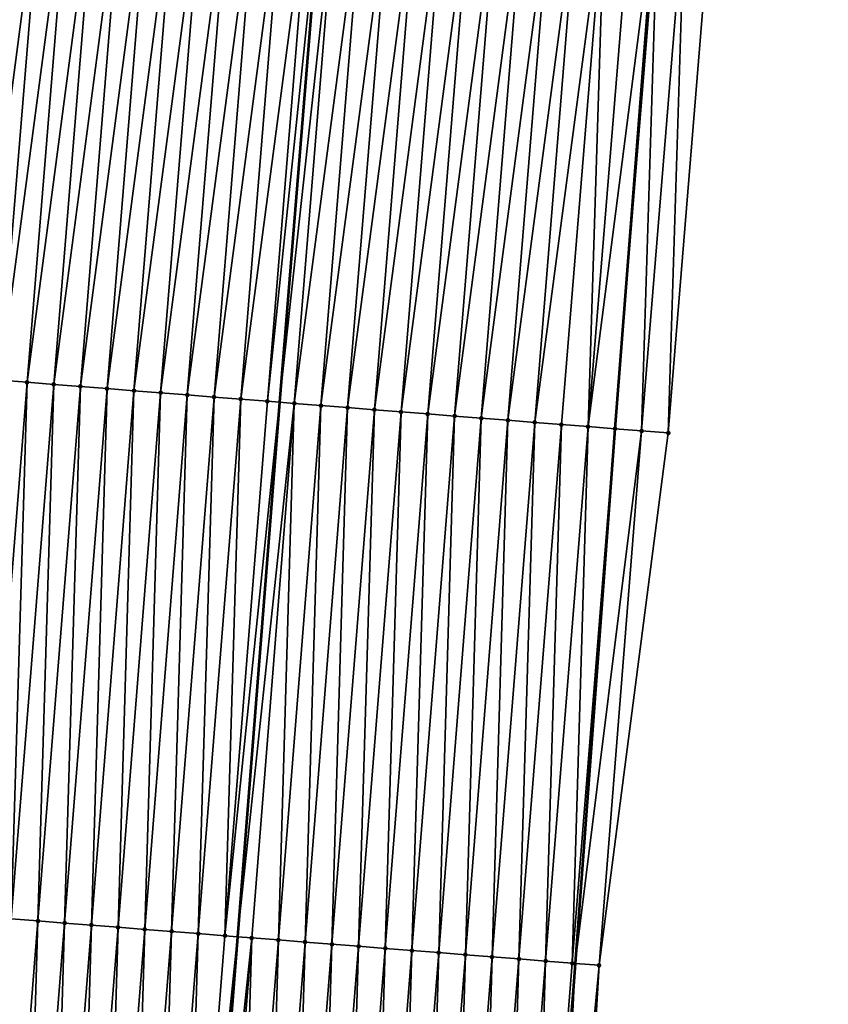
# Model space of a CAD drawing. Header units: feet. Extents: x 2017424 to 2024169, y 808042 to 818730.
# Tile 62 of 256: x 2023560 to 2023590, y 810002 to 810039. Entities that reach past the tile are written whole.
import ezdxf

# ---------------------------------------------------------------- set-up
doc = ezdxf.new("R2010")
doc.units = ezdxf.units.FT
doc.header["$MEASUREMENT"] = 0
for name, color, linetype, lineweight in [('EP_Travel Lane', 172, 'Continuous', 53), ('NB-Road Shots', 141, 'Continuous', 100), ('NB-Road X-Section', 40, 'Continuous', 13), ('STRIPING', 60, 'Continuous', 53)]:
    doc.layers.add(name, color=color, linetype=linetype, lineweight=lineweight)
doc.layers.add('I-77-MM15-17_NB-Surface-BORDER', color=7, linetype='Continuous')
doc.layers.add('I-77-MM15-17_NB-Surface-TIN', color=7, linetype='Continuous')

msp = doc.modelspace()

# ---------------------------------------------------------------- linework, layer by layer
at = {"layer": 'EP_Travel Lane'}
msp.add_polyline3d([(2023587.38081022, 810082.9393545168, 279.6303487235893), (2023585.718211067, 810063.0146571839, 279.1370583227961), (2023584.05558779, 810043.0896707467, 278.6548843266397), (2023582.513343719, 810023.2538621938, 278.1938752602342), (2023581.029418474, 810003.3140745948, 277.7291215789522), (2023579.545464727, 809983.3739040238, 277.2828828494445), (2023578.061524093, 809963.4339096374, 276.828121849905), (2023576.577568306, 809943.4937116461, 276.3832044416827), (2023575.093594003, 809923.5532648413, 275.9503223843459), (2023573.609587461, 809903.6123848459, 275.5384094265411), (2023572.125566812, 809883.6713152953, 275.1356553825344), (2023570.641507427, 809863.7297252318, 274.7580689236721), (2023569.15742506, 809843.7878263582, 274.3954352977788), (2023567.592539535, 809823.9393557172, 274.0622210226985), (2023565.968392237, 809804.0075395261, 273.7478977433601), (2023564.344225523, 809784.0754850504, 273.449519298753), (2023562.720081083, 809764.1437039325, 273.1328310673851)], dxfattribs=at)
at = {"layer": 'I-77-MM15-17_NB-Surface-BORDER', "color": 3, "linetype": 'Continuous', "lineweight": -3}
msp.add_polyline3d([(2023590.47309089, 810082.6807378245, 279.5483229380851), (2023588.793050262, 810062.7580426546, 279.0347510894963), (2023586.116415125, 810042.9178206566, 278.5810172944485), (2023584.503194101, 810023.0967757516, 278.1300830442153), (2023581.91952428, 810003.2438010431, 277.7008351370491), (2023580.737764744, 809983.2798798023, 277.2398256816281), (2023579.660353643, 809963.3079104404, 276.7663564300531), (2023578.156046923, 809943.36929621, 276.3231883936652), (2023576.569221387, 809923.4369396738, 275.8950075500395), (2023575.979260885, 809903.4254619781, 275.4553120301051), (2023575.389275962, 809883.413677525, 275.030450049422), (2023573.802363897, 809863.4802340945, 274.6548588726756), (2023571.218523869, 809843.6251213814, 274.3290665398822), (2023569.688583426, 809823.7818453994, 274.0004368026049), (2023567.184098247, 809803.9160691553, 273.7196817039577), (2023565.676787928, 809783.975177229, 273.4215958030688), (2023564.169498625, 809764.0345633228, 273.1048966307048)], dxfattribs=at)
at = {"layer": 'I-77-MM15-17_NB-Surface-TIN', "color": 128, "linetype": 'Continuous', "lineweight": -3}
for points in [[(2023561.20360077, 810045.0039405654, 279.1431317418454), (2023560.215061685, 810045.086900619, 279.1584542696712), (2023558.592211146, 810025.147360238, 278.7168724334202)], [(2023559.5811075, 810025.069017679, 278.6984066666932), (2023561.20360077, 810045.0039405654, 279.1431317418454), (2023558.592211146, 810025.147360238, 278.7168724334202)], [(2023559.5811075, 810025.069017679, 278.6984066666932), (2023562.20011537, 810044.9205198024, 279.1197233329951), (2023561.20360077, 810045.0039405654, 279.1431317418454)], [(2023559.5811075, 810025.069017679, 278.6984066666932), (2023560.5779923, 810024.9901447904, 278.6748613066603), (2023562.20011537, 810044.9205198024, 279.1197233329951)], [(2023560.5779923, 810024.9901447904, 278.6748613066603), (2023563.196627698, 810044.8370720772, 279.0973513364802), (2023562.20011537, 810044.9205198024, 279.1197233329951)], [(2023560.5779923, 810024.9901447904, 278.6748613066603), (2023561.574874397, 810024.911237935, 278.6529596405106), (2023563.196627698, 810044.8370720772, 279.0973513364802)], [(2023561.574874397, 810024.911237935, 278.6529596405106), (2023564.193127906, 810044.7534806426, 279.0805034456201), (2023563.196627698, 810044.8370720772, 279.0973513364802)], [(2023561.574874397, 810024.911237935, 278.6529596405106), (2023562.571751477, 810024.832268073, 278.6341069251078), (2023564.193127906, 810044.7534806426, 279.0805034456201)], [(2023562.571751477, 810024.832268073, 278.6341069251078), (2023565.189621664, 810044.669812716, 279.0665958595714), (2023564.193127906, 810044.7534806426, 279.0805034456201)], [(2023562.571751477, 810024.832268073, 278.6341069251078), (2023563.568627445, 810024.753284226, 278.6159309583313), (2023565.189621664, 810044.669812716, 279.0665958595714)], [(2023563.568627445, 810024.753284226, 278.6159309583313), (2023566.186123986, 810044.5862463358, 279.0487848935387), (2023565.189621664, 810044.669812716, 279.0665958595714)], [(2023563.568627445, 810024.753284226, 278.6159309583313), (2023564.565505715, 810024.6743293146, 278.5963547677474), (2023566.186123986, 810044.5862463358, 279.0487848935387)], [(2023564.565505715, 810024.6743293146, 278.5963547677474), (2023567.182638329, 810044.5028225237, 279.0254936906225), (2023566.186123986, 810044.5862463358, 279.0487848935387)], [(2023564.565505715, 810024.6743293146, 278.5963547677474), (2023565.562389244, 810024.5954404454, 278.5735827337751), (2023567.182638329, 810044.5028225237, 279.0254936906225)], [(2023565.562389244, 810024.5954404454, 278.5735827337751), (2023568.179153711, 810044.4194110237, 279.0017292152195), (2023567.182638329, 810044.5028225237, 279.0254936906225)], [(2023565.562389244, 810024.5954404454, 278.5735827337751), (2023566.559275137, 810024.516581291, 278.5493727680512), (2023568.179153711, 810044.4194110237, 279.0017292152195)], [(2023566.559275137, 810024.516581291, 278.5493727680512), (2023569.175664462, 810044.3359446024, 278.9800758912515), (2023568.179153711, 810044.4194110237, 279.0017292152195)], [(2023566.559275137, 810024.516581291, 278.5493727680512), (2023567.556156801, 810024.4376689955, 278.5277343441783), (2023569.175664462, 810044.3359446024, 278.9800758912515)], [(2023567.556156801, 810024.4376689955, 278.5277343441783), (2023570.172165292, 810044.252360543, 278.9629444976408), (2023569.175664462, 810044.3359446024, 278.9800758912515)], [(2023567.556156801, 810024.4376689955, 278.5277343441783), (2023568.553033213, 810024.3586907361, 278.5092879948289), (2023570.172165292, 810044.252360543, 278.9629444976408)], [(2023568.553033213, 810024.3586907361, 278.5092879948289), (2023571.168660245, 810044.1687067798, 278.948492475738), (2023570.172165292, 810044.252360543, 278.9629444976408)], [(2023568.553033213, 810024.3586907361, 278.5092879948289), (2023569.549908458, 810024.279697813, 278.4915512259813), (2023571.168660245, 810044.1687067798, 278.948492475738)], [(2023569.549908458, 810024.279697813, 278.4915512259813), (2023571.611831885, 810044.1315129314, 278.9417016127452), (2023571.168660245, 810044.1687067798, 278.948492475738)], [(2023569.549908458, 810024.279697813, 278.4915512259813), (2023570.003709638, 810024.2437566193, 278.482599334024), (2023571.611831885, 810044.1315129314, 278.9417016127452)], [(2023572.165156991, 810044.0850742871, 278.9332228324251), (2023571.611831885, 810044.1315129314, 278.9417016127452), (2023570.003709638, 810024.2437566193, 278.482599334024)], [(2023570.546786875, 810024.2007447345, 278.4718863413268), (2023572.165156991, 810044.0850742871, 278.9332228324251), (2023570.003709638, 810024.2437566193, 278.482599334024)], [(2023570.546786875, 810024.2007447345, 278.4718863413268), (2023573.161664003, 810044.0015635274, 278.9132738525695), (2023572.165156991, 810044.0850742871, 278.9332228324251)], [(2023570.546786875, 810024.2007447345, 278.4718863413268), (2023571.543667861, 810024.1218239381, 278.450659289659), (2023573.161664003, 810044.0015635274, 278.9132738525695)], [(2023571.543667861, 810024.1218239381, 278.450659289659), (2023574.158183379, 810043.9181993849, 278.8876889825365), (2023573.161664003, 810044.0015635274, 278.9132738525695)], [(2023571.543667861, 810024.1218239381, 278.450659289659), (2023572.540550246, 810024.0429207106, 278.4285820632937), (2023574.158183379, 810043.9181993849, 278.8876889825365)], [(2023572.540550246, 810024.0429207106, 278.4285820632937), (2023575.154701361, 810043.8348187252, 278.8627390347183), (2023574.158183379, 810043.9181993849, 278.8876889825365)], [(2023572.540550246, 810024.0429207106, 278.4285820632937), (2023573.537431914, 810023.9640084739, 278.4069408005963), (2023575.154701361, 810043.8348187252, 278.8627390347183)], [(2023573.537431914, 810023.9640084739, 278.4069408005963), (2023576.151210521, 810043.751333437, 278.8418109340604), (2023575.154701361, 810043.8348187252, 278.8627390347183)], [(2023573.537431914, 810023.9640084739, 278.4069408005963), (2023574.534310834, 810023.8850617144, 278.3869701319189), (2023576.151210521, 810043.751333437, 278.8418109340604)], [(2023574.534310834, 810023.8850617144, 278.3869701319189), (2023577.147712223, 810043.6677597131, 278.8242822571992), (2023576.151210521, 810043.751333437, 278.8418109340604)], [(2023574.534310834, 810023.8850617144, 278.3869701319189), (2023575.531188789, 810023.8061028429, 278.3675855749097), (2023577.147712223, 810043.6677597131, 278.8242822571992)], [(2023575.531188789, 810023.8061028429, 278.3675855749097), (2023578.144217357, 810043.5842266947, 278.8051888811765), (2023577.147712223, 810043.6677597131, 278.8242822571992)], [(2023575.531188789, 810023.8061028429, 278.3675855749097), (2023576.528069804, 810023.7271824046, 278.3463412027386), (2023578.144217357, 810043.5842266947, 278.8051888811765)], [(2023576.528069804, 810023.7271824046, 278.3463412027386), (2023579.140729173, 810043.5007729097, 278.7830498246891), (2023578.144217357, 810043.5842266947, 278.8051888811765)], [(2023576.528069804, 810023.7271824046, 278.3463412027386), (2023577.524955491, 810023.6483206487, 278.3222571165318), (2023579.140729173, 810043.5007729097, 278.7830498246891)], [(2023577.524955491, 810023.6483206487, 278.3222571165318), (2023580.137243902, 810043.4173536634, 278.7595831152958), (2023579.140729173, 810043.5007729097, 278.7830498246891)], [(2023577.524955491, 810023.6483206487, 278.3222571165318), (2023578.52184303, 810023.5694821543, 278.2970473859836), (2023580.137243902, 810043.4173536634, 278.7595831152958)], [(2023578.52184303, 810023.5694821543, 278.2970473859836), (2023581.133758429, 810043.3339320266, 278.7362083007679), (2023580.137243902, 810043.4173536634, 278.7595831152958)], [(2023578.52184303, 810023.5694821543, 278.2970473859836), (2023579.518729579, 810023.4906312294, 278.2724391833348), (2023581.133758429, 810043.3339320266, 278.7362083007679)], [(2023579.518729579, 810023.4906312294, 278.2724391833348), (2023582.130274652, 810043.2505304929, 278.7120607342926), (2023581.133758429, 810043.3339320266, 278.7362083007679)], [(2023579.518729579, 810023.4906312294, 278.2724391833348), (2023580.515615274, 810023.4117695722, 278.2483503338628), (2023582.130274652, 810043.2505304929, 278.7120607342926)], [(2023580.515615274, 810023.4117695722, 278.2483503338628), (2023581.512504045, 810023.3329465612, 278.2223913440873), (2023582.130274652, 810043.2505304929, 278.7120607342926)], [(2023581.512504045, 810023.3329465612, 278.2223913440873), (2023583.12679888, 810043.1672238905, 278.684264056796), (2023582.130274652, 810043.2505304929, 278.7120607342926)], [(2023581.512504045, 810023.3329465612, 278.2223913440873), (2023584.05558779, 810043.0896707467, 278.6548843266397), (2023583.12679888, 810043.1672238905, 278.684264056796)], [(2023581.512504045, 810023.3329465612, 278.2223913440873), (2023582.50939682, 810023.2541738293, 278.1939992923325), (2023584.05558779, 810043.0896707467, 278.6548843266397)], [(2023582.50939682, 810023.2541738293, 278.1939992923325), (2023582.513343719, 810023.2538621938, 278.1938752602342), (2023584.05558779, 810043.0896707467, 278.6548843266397)], [(2023584.123331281, 810043.0840142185, 278.6527414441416), (2023584.05558779, 810043.0896707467, 278.6548843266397), (2023582.513343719, 810023.2538621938, 278.1938752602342)], [(2023583.506294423, 810023.1754617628, 278.162671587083), (2023584.123331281, 810043.0840142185, 278.6527414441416), (2023582.513343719, 810023.2538621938, 278.1938752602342)], [(2023583.506294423, 810023.1754617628, 278.162671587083), (2023585.119871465, 810043.0008968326, 278.6176714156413), (2023584.123331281, 810043.0840142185, 278.6527414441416)], [(2023583.506294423, 810023.1754617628, 278.162671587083), (2023584.503194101, 810023.0967757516, 278.1300830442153), (2023585.119871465, 810043.0008968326, 278.6176714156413)], [(2023584.503194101, 810023.0967757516, 278.1300830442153), (2023586.116415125, 810042.9178206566, 278.5810172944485), (2023585.119871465, 810043.0008968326, 278.6176714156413)], [(2023558.991205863, 810005.0582793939, 278.222919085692), (2023560.5779923, 810024.9901447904, 278.6748613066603), (2023559.5811075, 810025.069017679, 278.6984066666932)], [(2023558.991205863, 810005.0582793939, 278.222919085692), (2023559.988089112, 810004.9793870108, 278.2003175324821), (2023560.5779923, 810024.9901447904, 278.6748613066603)], [(2023559.988089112, 810004.9793870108, 278.2003175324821), (2023561.574874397, 810024.911237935, 278.6529596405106), (2023560.5779923, 810024.9901447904, 278.6748613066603)], [(2023559.988089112, 810004.9793870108, 278.2003175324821), (2023560.984965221, 810004.9004049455, 278.1820558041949), (2023561.574874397, 810024.911237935, 278.6529596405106)], [(2023560.984965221, 810004.9004049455, 278.1820558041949), (2023562.571751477, 810024.832268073, 278.6341069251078), (2023561.574874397, 810024.911237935, 278.6529596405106)], [(2023560.984965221, 810004.9004049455, 278.1820558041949), (2023561.981841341, 810004.82142302, 278.1637872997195), (2023562.571751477, 810024.832268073, 278.6341069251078)], [(2023561.981841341, 810004.82142302, 278.1637872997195), (2023563.568627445, 810024.753284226, 278.6159309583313), (2023562.571751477, 810024.832268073, 278.6341069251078)], [(2023561.981841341, 810004.82142302, 278.1637872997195), (2023562.97872243, 810004.7425035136, 278.1424982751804), (2023563.568627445, 810024.753284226, 278.6159309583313)], [(2023562.97872243, 810004.7425035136, 278.1424982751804), (2023564.565505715, 810024.6743293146, 278.5963547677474), (2023563.568627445, 810024.753284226, 278.6159309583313)], [(2023562.97872243, 810004.7425035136, 278.1424982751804), (2023563.975608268, 810004.6636436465, 278.1183232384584), (2023564.565505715, 810024.6743293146, 278.5963547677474)], [(2023563.975608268, 810004.6636436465, 278.1183232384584), (2023565.562389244, 810024.5954404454, 278.5735827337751), (2023564.565505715, 810024.6743293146, 278.5963547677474)], [(2023563.975608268, 810004.6636436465, 278.1183232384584), (2023564.972495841, 810004.5848055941, 278.0930925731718), (2023565.562389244, 810024.5954404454, 278.5735827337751)], [(2023564.972495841, 810004.5848055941, 278.0930925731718), (2023566.559275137, 810024.516581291, 278.5493727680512), (2023565.562389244, 810024.5954404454, 278.5735827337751)], [(2023564.972495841, 810004.5848055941, 278.0930925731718), (2023565.969380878, 810004.5059356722, 278.0694040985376), (2023566.559275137, 810024.516581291, 278.5493727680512)], [(2023565.969380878, 810004.5059356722, 278.0694040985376), (2023567.556156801, 810024.4376689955, 278.5277343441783), (2023566.559275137, 810024.516581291, 278.5493727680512)], [(2023565.969380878, 810004.5059356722, 278.0694040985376), (2023566.966259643, 810004.4269869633, 278.0495282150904), (2023567.556156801, 810024.4376689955, 278.5277343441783)], [(2023566.966259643, 810004.4269869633, 278.0495282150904), (2023568.553033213, 810024.3586907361, 278.5092879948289), (2023567.556156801, 810024.4376689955, 278.5277343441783)], [(2023566.966259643, 810004.4269869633, 278.0495282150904), (2023567.963134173, 810004.3479850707, 278.0322259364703), (2023568.553033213, 810024.3586907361, 278.5092879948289)], [(2023567.963134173, 810004.3479850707, 278.0322259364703), (2023569.549908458, 810024.279697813, 278.4915512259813), (2023568.553033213, 810024.3586907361, 278.5092879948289)], [(2023567.963134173, 810004.3479850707, 278.0322259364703), (2023570.003709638, 810024.2437566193, 278.482599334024), (2023569.549908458, 810024.279697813, 278.4915512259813)], [(2023567.963134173, 810004.3479850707, 278.0322259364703), (2023568.433080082, 810004.3107451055, 278.0239224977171), (2023570.003709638, 810024.2437566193, 278.482599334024)], [(2023570.546786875, 810024.2007447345, 278.4718863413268), (2023570.003709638, 810024.2437566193, 278.482599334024), (2023568.433080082, 810004.3107451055, 278.0239224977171)], [(2023568.960009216, 810004.268989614, 278.0146122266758), (2023570.546786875, 810024.2007447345, 278.4718863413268), (2023568.433080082, 810004.3107451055, 278.0239224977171)], [(2023568.960009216, 810004.268989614, 278.0146122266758), (2023569.95688859, 810004.190048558, 277.994366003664), (2023570.546786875, 810024.2007447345, 278.4718863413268)], [(2023569.95688859, 810004.190048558, 277.994366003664), (2023571.543667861, 810024.1218239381, 278.450659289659), (2023570.546786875, 810024.2007447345, 278.4718863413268)], [(2023569.95688859, 810004.190048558, 277.994366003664), (2023570.953773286, 810004.1111743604, 277.9708844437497), (2023571.543667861, 810024.1218239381, 278.450659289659)], [(2023570.953773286, 810004.1111743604, 277.9708844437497), (2023572.540550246, 810024.0429207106, 278.4285820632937), (2023571.543667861, 810024.1218239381, 278.450659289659)], [(2023570.953773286, 810004.1111743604, 277.9708844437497), (2023571.950657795, 810004.0322978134, 277.9475165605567), (2023572.540550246, 810024.0429207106, 278.4285820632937)], [(2023571.950657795, 810004.0322978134, 277.9475165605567), (2023573.537431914, 810023.9640084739, 278.4069408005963), (2023572.540550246, 810024.0429207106, 278.4285820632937)], [(2023571.950657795, 810004.0322978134, 277.9475165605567), (2023572.947539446, 810003.9533853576, 277.9258863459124), (2023573.537431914, 810023.9640084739, 278.4069408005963)], [(2023572.947539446, 810003.9533853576, 277.9258863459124), (2023574.534310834, 810023.8850617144, 278.3869701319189), (2023573.537431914, 810023.9640084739, 278.4069408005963)], [(2023572.947539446, 810003.9533853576, 277.9258863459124), (2023573.944420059, 810003.8744598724, 277.9048866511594), (2023574.534310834, 810023.8850617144, 278.3869701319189)], [(2023573.944420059, 810003.8744598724, 277.9048866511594), (2023575.531188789, 810023.8061028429, 278.3675855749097), (2023574.534310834, 810023.8850617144, 278.3869701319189)], [(2023573.944420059, 810003.8744598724, 277.9048866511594), (2023574.941301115, 810003.795539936, 277.8836184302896), (2023575.531188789, 810023.8061028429, 278.3675855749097)], [(2023574.941301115, 810003.795539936, 277.8836184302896), (2023576.528069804, 810023.7271824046, 278.3463412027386), (2023575.531188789, 810023.8061028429, 278.3675855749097)], [(2023574.941301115, 810003.795539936, 277.8836184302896), (2023575.938183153, 810003.7166323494, 277.8617525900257), (2023576.528069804, 810023.7271824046, 278.3463412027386)], [(2023575.938183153, 810003.7166323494, 277.8617525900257), (2023577.524955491, 810023.6483206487, 278.3222571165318), (2023576.528069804, 810023.7271824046, 278.3463412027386)], [(2023575.938183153, 810003.7166323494, 277.8617525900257), (2023576.935066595, 810003.6377423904, 277.8390337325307), (2023577.524955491, 810023.6483206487, 278.3222571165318)], [(2023576.935066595, 810003.6377423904, 277.8390337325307), (2023578.52184303, 810023.5694821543, 278.2970473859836), (2023577.524955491, 810023.6483206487, 278.3222571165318)], [(2023576.935066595, 810003.6377423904, 277.8390337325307), (2023577.931951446, 810003.5588701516, 277.8154573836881), (2023578.52184303, 810023.5694821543, 278.2970473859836)], [(2023577.931951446, 810003.5588701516, 277.8154573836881), (2023579.518729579, 810023.4906312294, 278.2724391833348), (2023578.52184303, 810023.5694821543, 278.2970473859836)], [(2023577.931951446, 810003.5588701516, 277.8154573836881), (2023578.928839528, 810003.480038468, 277.7899185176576), (2023579.518729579, 810023.4906312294, 278.2724391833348)], [(2023578.928839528, 810003.480038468, 277.7899185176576), (2023580.515615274, 810023.4117695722, 278.2483503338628), (2023579.518729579, 810023.4906312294, 278.2724391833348)], [(2023578.928839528, 810003.480038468, 277.7899185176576), (2023579.925731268, 810003.4012527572, 277.7621549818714), (2023580.515615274, 810023.4117695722, 278.2483503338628)], [(2023579.925731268, 810003.4012527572, 277.7621549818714), (2023581.512504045, 810023.3329465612, 278.2223913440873), (2023580.515615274, 810023.4117695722, 278.2483503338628)], [(2023579.925731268, 810003.4012527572, 277.7621549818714), (2023580.922626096, 810003.3225058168, 277.7325153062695), (2023581.512504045, 810023.3329465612, 278.2223913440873)], [(2023580.922626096, 810003.3225058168, 277.7325153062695), (2023582.50939682, 810023.2541738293, 278.1939992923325), (2023581.512504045, 810023.3329465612, 278.2223913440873)], [(2023580.922626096, 810003.3225058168, 277.7325153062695), (2023582.513343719, 810023.2538621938, 278.1938752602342), (2023582.50939682, 810023.2541738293, 278.1939992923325)], [(2023580.922626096, 810003.3225058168, 277.7325153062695), (2023581.029418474, 810003.3140745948, 277.7291215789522), (2023582.513343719, 810023.2538621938, 278.1938752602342)], [(2023583.506294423, 810023.1754617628, 278.162671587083), (2023582.513343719, 810023.2538621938, 278.1938752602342), (2023581.029418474, 810003.3140745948, 277.7291215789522)], [(2023581.91952428, 810003.2438010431, 277.7008351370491), (2023583.506294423, 810023.1754617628, 278.162671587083), (2023581.029418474, 810003.3140745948, 277.7291215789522)], [(2023581.91952428, 810003.2438010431, 277.7008351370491), (2023584.503194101, 810023.0967757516, 278.1300830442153), (2023583.506294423, 810023.1754617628, 278.162671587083)], [(2023559.398173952, 809984.9684788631, 277.7330502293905), (2023560.984965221, 810004.9004049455, 278.1820558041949), (2023559.988089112, 810004.9793870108, 278.2003175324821)], [(2023559.398173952, 809984.9684788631, 277.7330502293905), (2023560.395049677, 809984.8894919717, 277.715022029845), (2023560.984965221, 810004.9004049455, 278.1820558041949)], [(2023560.395049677, 809984.8894919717, 277.715022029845), (2023561.981841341, 810004.82142302, 278.1637872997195), (2023560.984965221, 810004.9004049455, 278.1820558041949)], [(2023560.395049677, 809984.8894919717, 277.715022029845), (2023561.39192888, 809984.8105487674, 277.6948797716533), (2023561.981841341, 810004.82142302, 278.1637872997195)], [(2023561.39192888, 809984.8105487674, 277.6948797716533), (2023562.97872243, 810004.7425035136, 278.1424982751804), (2023561.981841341, 810004.82142302, 278.1637872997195)], [(2023561.39192888, 809984.8105487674, 277.6948797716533), (2023562.388811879, 809984.7316532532, 277.6724297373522), (2023562.97872243, 810004.7425035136, 278.1424982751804)], [(2023562.388811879, 809984.7316532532, 277.6724297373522), (2023563.975608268, 810004.6636436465, 278.1183232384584), (2023562.97872243, 810004.7425035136, 278.1424982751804)], [(2023562.388811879, 809984.7316532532, 277.6724297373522), (2023563.38569832, 809984.6528009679, 277.6478878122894), (2023563.975608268, 810004.6636436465, 278.1183232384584)], [(2023563.38569832, 809984.6528009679, 277.6478878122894), (2023564.972495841, 810004.5848055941, 278.0930925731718), (2023563.975608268, 810004.6636436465, 278.1183232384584)], [(2023563.38569832, 809984.6528009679, 277.6478878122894), (2023564.382581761, 809984.5739109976, 277.6251695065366), (2023564.972495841, 810004.5848055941, 278.0930925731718)], [(2023564.382581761, 809984.5739109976, 277.6251695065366), (2023565.969380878, 810004.5059356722, 278.0694040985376), (2023564.972495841, 810004.5848055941, 278.0930925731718)], [(2023564.382581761, 809984.5739109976, 277.6251695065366), (2023565.379457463, 809984.4949238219, 277.6071550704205), (2023565.969380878, 810004.5059356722, 278.0694040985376)], [(2023565.379457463, 809984.4949238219, 277.6071550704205), (2023566.966259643, 810004.4269869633, 278.0495282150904), (2023565.969380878, 810004.5059356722, 278.0694040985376)], [(2023565.379457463, 809984.4949238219, 277.6071550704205), (2023566.376330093, 809984.4158980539, 277.591008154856), (2023566.966259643, 810004.4269869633, 278.0495282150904)], [(2023566.376330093, 809984.4158980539, 277.591008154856), (2023567.963134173, 810004.3479850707, 278.0322259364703), (2023566.966259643, 810004.4269869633, 278.0495282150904)], [(2023566.376330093, 809984.4158980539, 277.591008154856), (2023568.433080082, 810004.3107451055, 278.0239224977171), (2023567.963134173, 810004.3479850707, 278.0322259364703)], [(2023566.376330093, 809984.4158980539, 277.591008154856), (2023566.862422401, 809984.3773766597, 277.5825126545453), (2023568.433080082, 810004.3107451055, 278.0239224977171)], [(2023568.960009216, 810004.268989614, 278.0146122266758), (2023568.433080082, 810004.3107451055, 278.0239224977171), (2023566.862422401, 809984.3773766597, 277.5825126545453)], [(2023567.373204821, 809984.336898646, 277.5735856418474), (2023568.960009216, 810004.268989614, 278.0146122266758), (2023566.862422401, 809984.3773766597, 277.5825126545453)], [(2023567.373204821, 809984.336898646, 277.5735856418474), (2023568.370083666, 809984.2579509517, 277.5536606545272), (2023568.960009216, 810004.268989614, 278.0146122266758)], [(2023568.370083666, 809984.2579509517, 277.5536606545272), (2023569.95688859, 810004.190048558, 277.994366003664), (2023568.960009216, 810004.268989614, 278.0146122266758)], [(2023568.370083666, 809984.2579509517, 277.5536606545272), (2023569.366966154, 809984.1790490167, 277.5315213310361), (2023569.95688859, 810004.190048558, 277.994366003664)], [(2023569.366966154, 809984.1790490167, 277.5315213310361), (2023570.953773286, 810004.1111743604, 277.9708844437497), (2023569.95688859, 810004.190048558, 277.994366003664)], [(2023569.366966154, 809984.1790490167, 277.5315213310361), (2023570.363848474, 809984.1001449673, 277.5094843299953), (2023570.953773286, 810004.1111743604, 277.9708844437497)], [(2023570.363848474, 809984.1001449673, 277.5094843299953), (2023571.950657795, 810004.0322978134, 277.9475165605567), (2023570.953773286, 810004.1111743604, 277.9708844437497)], [(2023570.363848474, 809984.1001449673, 277.5094843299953), (2023571.360727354, 809984.0211977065, 277.4895383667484), (2023571.950657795, 810004.0322978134, 277.9475165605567)], [(2023571.360727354, 809984.0211977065, 277.4895383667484), (2023572.947539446, 810003.9533853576, 277.9258863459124), (2023571.950657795, 810004.0322978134, 277.9475165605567)], [(2023571.360727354, 809984.0211977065, 277.4895383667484), (2023572.357604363, 809983.94222695, 277.4707293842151), (2023572.947539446, 810003.9533853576, 277.9258863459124)], [(2023572.357604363, 809983.94222695, 277.4707293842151), (2023573.944420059, 810003.8744598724, 277.9048866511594), (2023572.947539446, 810003.9533853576, 277.9258863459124)], [(2023572.357604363, 809983.94222695, 277.4707293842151), (2023573.354483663, 809983.8632849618, 277.4505282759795), (2023573.944420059, 810003.8744598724, 277.9048866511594)], [(2023573.354483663, 809983.8632849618, 277.4505282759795), (2023574.941301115, 810003.795539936, 277.8836184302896), (2023573.944420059, 810003.8744598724, 277.9048866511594)], [(2023573.354483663, 809983.8632849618, 277.4505282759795), (2023574.351367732, 809983.7844028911, 277.4274276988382), (2023574.941301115, 810003.795539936, 277.8836184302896)], [(2023574.351367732, 809983.7844028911, 277.4274276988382), (2023575.938183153, 810003.7166323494, 277.8617525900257), (2023574.941301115, 810003.795539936, 277.8836184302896)], [(2023574.351367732, 809983.7844028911, 277.4274276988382), (2023575.348254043, 809983.7055489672, 277.4029650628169), (2023575.938183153, 810003.7166323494, 277.8617525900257)], [(2023575.348254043, 809983.7055489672, 277.4029650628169), (2023576.935066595, 810003.6377423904, 277.8390337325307), (2023575.938183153, 810003.7166323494, 277.8617525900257)], [(2023575.348254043, 809983.7055489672, 277.4029650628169), (2023576.345141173, 809983.6267053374, 277.3780042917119), (2023576.935066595, 810003.6377423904, 277.8390337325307)], [(2023576.345141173, 809983.6267053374, 277.3780042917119), (2023577.931951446, 810003.5588701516, 277.8154573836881), (2023576.935066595, 810003.6377423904, 277.8390337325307)], [(2023576.345141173, 809983.6267053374, 277.3780042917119), (2023577.342031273, 809983.5478990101, 277.351238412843), (2023577.931951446, 810003.5588701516, 277.8154573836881)], [(2023577.342031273, 809983.5478990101, 277.351238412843), (2023578.928839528, 810003.480038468, 277.7899185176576), (2023577.931951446, 810003.5588701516, 277.8154573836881)], [(2023577.342031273, 809983.5478990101, 277.351238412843), (2023578.338925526, 809983.4691448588, 277.3219476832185), (2023578.928839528, 810003.480038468, 277.7899185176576)], [(2023578.338925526, 809983.4691448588, 277.3219476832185), (2023579.925731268, 810003.4012527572, 277.7621549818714), (2023578.928839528, 810003.480038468, 277.7899185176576)], [(2023578.338925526, 809983.4691448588, 277.3219476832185), (2023579.335824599, 809983.3904512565, 277.2897269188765), (2023579.925731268, 810003.4012527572, 277.7621549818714)], [(2023579.335824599, 809983.3904512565, 277.2897269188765), (2023580.922626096, 810003.3225058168, 277.7325153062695), (2023579.925731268, 810003.4012527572, 277.7621549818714)], [(2023579.335824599, 809983.3904512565, 277.2897269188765), (2023581.029418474, 810003.3140745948, 277.7291215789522), (2023580.922626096, 810003.3225058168, 277.7325153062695)], [(2023579.335824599, 809983.3904512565, 277.2897269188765), (2023579.545464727, 809983.3739040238, 277.2828828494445), (2023581.029418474, 810003.3140745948, 277.7291215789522)], [(2023580.059860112, 809983.333301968, 277.2660895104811), (2023581.029418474, 810003.3140745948, 277.7291215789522), (2023579.545464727, 809983.3739040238, 277.2828828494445)], [(2023580.059860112, 809983.333301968, 277.2660895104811), (2023581.91952428, 810003.2438010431, 277.7008351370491), (2023581.029418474, 810003.3140745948, 277.7291215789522)], [(2023580.737764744, 809983.2798798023, 277.2398256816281), (2023581.91952428, 810003.2438010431, 277.7008351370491), (2023580.059860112, 809983.333301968, 277.2660895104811)]]:
    msp.add_3dface(points, dxfattribs=at)
at = {"layer": 'NB-Road Shots', "lineweight": 100}
for p in [(2023560.5779923, 810024.9901447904, 278.6748613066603), (2023561.574874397, 810024.911237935, 278.6529596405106), (2023562.571751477, 810024.832268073, 278.6341069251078), (2023563.568627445, 810024.753284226, 278.6159309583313), (2023564.565505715, 810024.6743293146, 278.5963547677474), (2023565.562389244, 810024.5954404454, 278.5735827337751), (2023566.559275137, 810024.516581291, 278.5493727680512), (2023567.556156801, 810024.4376689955, 278.5277343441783), (2023568.553033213, 810024.3586907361, 278.5092879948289), (2023569.549908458, 810024.279697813, 278.4915512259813), (2023570.546786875, 810024.2007447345, 278.4718863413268), (2023571.543667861, 810024.1218239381, 278.450659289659), (2023572.540550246, 810024.0429207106, 278.4285820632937), (2023573.537431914, 810023.9640084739, 278.4069408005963), (2023574.534310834, 810023.8850617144, 278.3869701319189), (2023575.531188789, 810023.8061028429, 278.3675855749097), (2023576.528069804, 810023.7271824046, 278.3463412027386), (2023577.524955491, 810023.6483206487, 278.3222571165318), (2023578.52184303, 810023.5694821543, 278.2970473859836), (2023579.518729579, 810023.4906312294, 278.2724391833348), (2023580.515615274, 810023.4117695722, 278.2483503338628), (2023581.512504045, 810023.3329465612, 278.2223913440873), (2023582.50939682, 810023.2541738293, 278.1939992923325), (2023583.506294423, 810023.1754617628, 278.162671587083), (2023584.503194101, 810023.0967757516, 278.1300830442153), (2023560.984965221, 810004.9004049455, 278.1820558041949), (2023561.981841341, 810004.82142302, 278.1637872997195), (2023562.97872243, 810004.7425035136, 278.1424982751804), (2023563.975608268, 810004.6636436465, 278.1183232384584), (2023564.972495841, 810004.5848055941, 278.0930925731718), (2023565.969380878, 810004.5059356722, 278.0694040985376), (2023566.966259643, 810004.4269869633, 278.0495282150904), (2023567.963134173, 810004.3479850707, 278.0322259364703), (2023568.960009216, 810004.268989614, 278.0146122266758), (2023569.95688859, 810004.190048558, 277.994366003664), (2023570.953773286, 810004.1111743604, 277.9708844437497), (2023571.950657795, 810004.0322978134, 277.9475165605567), (2023572.947539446, 810003.9533853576, 277.9258863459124), (2023573.944420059, 810003.8744598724, 277.9048866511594), (2023574.941301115, 810003.795539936, 277.8836184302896), (2023575.938183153, 810003.7166323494, 277.8617525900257), (2023576.935066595, 810003.6377423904, 277.8390337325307), (2023577.931951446, 810003.5588701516, 277.8154573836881), (2023578.928839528, 810003.480038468, 277.7899185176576), (2023579.925731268, 810003.4012527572, 277.7621549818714), (2023580.922626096, 810003.3225058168, 277.7325153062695), (2023581.91952428, 810003.2438010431, 277.7008351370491)]:
    msp.add_point(p, dxfattribs=at)
at = {"layer": 'NB-Road X-Section', "extrusion": (0.0793424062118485, 0.9966319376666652, 0.02072591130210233), "elevation": 967856.7166502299, "flags": 128}
msp.add_lwpolyline([(-1952919.259237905, -19785.83247058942), (-1952918.259237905, -19785.79987504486), (-1952917.259237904, -19785.76854060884), (-1952916.259237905, -19785.74014245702), (-1952915.259237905, -19785.71417788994), (-1952914.259237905, -19785.69008386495), (-1952913.259237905, -19785.6654703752), (-1952912.259237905, -19785.64025522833), (-1952911.259237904, -19785.61616596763), (-1952910.259237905, -19785.59491703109), (-1952909.259237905, -19785.57552830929), (-1952908.259237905, -19785.55555334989), (-1952907.259237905, -19785.53390743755), (-1952906.259237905, -19785.51182546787), (-1952905.259237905, -19785.49059385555), (-1952904.259237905, -19785.47092474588), (-1952903.259237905, -19785.45318416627), (-1952902.259237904, -19785.4347338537), (-1952901.259237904, -19785.4130907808), (-1952900.259237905, -19785.38887561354), (-1952899.259237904, -19785.36609868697), (-1952898.259237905, -19785.34651829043), (-1952897.259237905, -19785.32833841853), (-1952896.259237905, -19785.3094816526), (-1952895.259237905, -19785.28757528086), (-1952894.259237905, -19785.26402486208), (-1952893.259237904, -19785.24540607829), (-1952892.867093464, -19785.24130302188), (-1952892.646617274, -19785.24078139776), (-1952892.340617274, -19785.24204046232), (-1952892.259237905, -19785.24272993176), (-1952891.259237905, -19785.26166468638), (-1952890.259237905, -19785.28858093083), (-1952889.259237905, -19785.31324842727), (-1952888.259237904, -19785.33349700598), (-1952887.259237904, -19785.34877502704), (-1952886.259237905, -19785.37021134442), (-1952885.259237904, -19785.40169241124), (-1952884.259237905, -19785.43118412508), (-1952883.259237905, -19785.45805322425), (-1952882.259237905, -19785.48075978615), (-1952881.259237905, -19785.50225034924), (-1952880.259237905, -19785.53843314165), (-1952879.259237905, -19785.5761610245), (-1952878.259237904, -19785.6095345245), (-1952877.259237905, -19785.64329168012), (-1952876.259237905, -19785.67039938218), (-1952875.788712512, -19785.68149854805)], dxfattribs=at)
at = {"layer": 'NB-Road X-Section', "extrusion": (0.07934239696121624, 0.99663193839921, 0.02072591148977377), "elevation": 967836.6985244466, "flags": 128}
msp.add_lwpolyline([(-1952918.268222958, -19785.84700943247), (-1952917.268222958, -19785.81532245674), (-1952916.268222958, -19785.78567641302), (-1952915.268222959, -19785.75790691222), (-1952914.268222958, -19785.73236255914), (-1952913.268222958, -19785.70878114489), (-1952912.268222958, -19785.68605740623), (-1952911.268222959, -19785.66418686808), (-1952910.268222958, -19785.6429140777), (-1952909.268222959, -19785.62190987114), (-1952908.268222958, -19785.60027500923), (-1952907.268222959, -19785.57690210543), (-1952906.268222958, -19785.55341550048), (-1952905.268222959, -19785.53316492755), (-1952904.268222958, -19785.51554743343), (-1952903.268222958, -19785.49824143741), (-1952902.268222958, -19785.4783612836), (-1952901.268222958, -19785.45466771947), (-1952900.268222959, -19785.42943163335), (-1952899.268222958, -19785.4052514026), (-1952898.268222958, -19785.3839578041), (-1952897.268222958, -19785.36568537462), (-1952896.268222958, -19785.34741972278), (-1952895.268222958, -19785.32481331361), (-1952894.268222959, -19785.29950312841), (-1952893.268222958, -19785.28032809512), (-1952892.851767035, -19785.27646389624), (-1952892.636433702, -19785.27600768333), (-1952892.268222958, -19785.27781426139), (-1952892.251195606, -19785.27795731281), (-1952891.268222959, -19785.29694479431), (-1952890.268222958, -19785.32237616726), (-1952889.268222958, -19785.34658538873), (-1952888.268222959, -19785.36899433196), (-1952887.268222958, -19785.38938607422), (-1952886.268222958, -19785.41223907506), (-1952885.268222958, -19785.43766881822), (-1952884.268222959, -19785.463616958), (-1952883.268222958, -19785.48996090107), (-1952882.268222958, -19785.5129308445), (-1952881.268222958, -19785.53644962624), (-1952880.268222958, -19785.57027575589), (-1952879.268222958, -19785.61234510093), (-1952878.268222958, -19785.65330980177), (-1952877.268222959, -19785.69441652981), (-1952876.268222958, -19785.72708689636), (-1952876.204624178, -19785.72876463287)], dxfattribs=at)
at = {"layer": 'STRIPING'}
msp.add_polyline3d([(2023574.972006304, 810083.9779944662, 279.9268891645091), (2023573.291960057, 810064.0552394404, 279.4156228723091), (2023571.611831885, 810044.1315129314, 278.9417016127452), (2023570.003709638, 810024.2437566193, 278.482599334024), (2023568.433080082, 810004.3107451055, 278.0239224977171), (2023566.862422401, 809984.3773766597, 277.5825126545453), (2023565.291768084, 809964.4440509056, 277.1390370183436), (2023563.7211171, 809944.5107674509, 276.6935124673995), (2023562.150453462, 809924.5773234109, 276.2557583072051), (2023560.579765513, 809904.643570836, 275.8329399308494), (2023559.009037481, 809884.709309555, 275.4347324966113), (2023557.438254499, 809864.7743509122, 275.0702646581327), (2023555.867459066, 809844.8392342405, 274.7134499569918), (2023554.328845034, 809824.9373063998, 274.3711929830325), (2023552.805108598, 809804.9978612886, 274.0594579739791), (2023551.281365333, 809785.0583268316, 273.7536979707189), (2023549.757620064, 809765.1187661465, 273.4497015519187)], dxfattribs=at)

doc.saveas('drawing.dxf')
